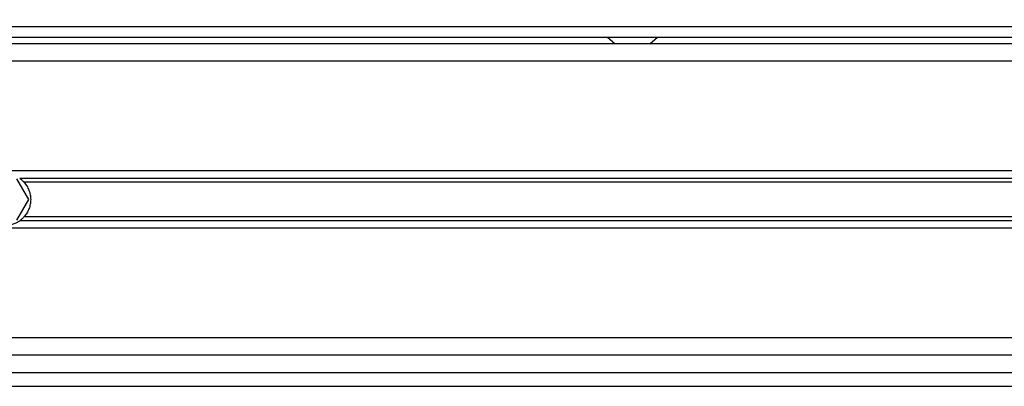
# Model space of a CAD drawing. Header units: millimetres. Extents: x 0 to 420, y 0 to 297.
# Tile 80 of 119: x 203.45 to 208.15, y 229.9 to 231.65. Entities that reach past the tile are written whole.
import ezdxf

# ---------------------------------------------------------------- set-up
doc = ezdxf.new("R2010")
doc.units = ezdxf.units.MM
doc.layers.add('QUOTE', color=174, linetype='Continuous')
doc.styles.add('SLDTEXTSTYLE3', font='TXT', dxfattribs={"width": 0.75})
doc.dimstyles.new('SLDDIMSTYLE0', dxfattribs={"dimtxt": 3, "dimasz": 3, "dimexe": 0, "dimexo": 0.0625, "dimgap": 0.75, "dimtad": 1, "dimlfac": 30.31081, "dimrnd": 1e-09, "dimzin": 12, "dimdsep": 46, "dimtxsty": 'SLDTEXTSTYLE3', "dimsah": 1, "dimcen": 0.09, "dimadec": 0, "dimazin": 3, "dimtfac": 1, "dimtdec": 3, "dimtofl": 0, "dimtmove": 0, "dimatfit": 3, "dimfxl": 0, "dimfrac": 2, "dimtolj": 1, "dimtzin": 12, "dimarcsym": 0})

# ---------------------------------------------------------------- blocks, each defined once
blk = doc.blocks.new('_D')
at = {"layer": 'QUOTE'}
for p, q in [((56.5644, 232.7921), (56.5644, 236.3967)), ((221.5221, 232.7921), (221.5221, 236.3967)), ((221.5221, 234.3967), (56.5644, 234.3967))]:
    blk.add_line(p, q, dxfattribs=at)
for points in [[(56.5644, 234.3967), (59.5644, 233.8967), (59.5644, 234.8967)], [(221.5221, 234.3967), (218.5221, 234.8967), (218.5221, 233.8967)]]:
    blk.add_solid(points, dxfattribs=at)
at = {"layer": 'QUOTE', "insert": (134.6099, 238.2639), "char_height": 3, "attachment_point": 1, "style": 'SLDTEXTSTYLE3'}
blk.add_mtext('5000', dxfattribs=at)

msp = doc.modelspace()

# ---------------------------------------------------------------- linework, layer by layer
at = {"color": 7, "linetype": 'Continuous', "lineweight": 25}
for p, q in [((166.53618, 231.6169), (220.26838, 231.6169)), ((215.41863, 231.53442), (62.66784, 231.53442)), ((166.53618, 231.56741), (220.26838, 231.56741)), ((206.25431, 231.56741), (206.29097, 231.53442)), ((206.45593, 231.53442), (206.49259, 231.56741)), ((211.04948, 231.45194), (164.26304, 231.45194)), ((210.81871, 230.92902), (164.49381, 230.92902)), ((203.49101, 230.79211), (203.43386, 230.89108)), ((210.81216, 230.89326), (203.44796, 230.89326)), ((210.80869, 230.87432), (203.46917, 230.87432)), ((203.43386, 230.69313), (203.49101, 230.79211)), ((210.80127, 230.69096), (203.44796, 230.69096)), ((210.80173, 230.7099), (203.46917, 230.7099)), ((210.80267, 230.65519), (164.50984, 230.65519)), ((210.88986, 230.13228), (164.42265, 230.13228)), ((210.91264, 230.0498), (164.39987, 230.0498)), ((164.37873, 229.96732), (210.93378, 229.96732)), ((164.35951, 229.90134), (210.953, 229.90134))]:
    msp.add_line(p, q, dxfattribs=at)
msp.add_arc((203.37672, 230.79211), 0.12372, 234.84472, 305.15528, dxfattribs=at)
for points, knots in [([(203.44796, 230.89326), (203.45148, 230.89078), (203.45524, 230.88784), (203.46251, 230.88138), (203.46607, 230.87781), (203.46917, 230.87432)], [0, 0, 0, 0, 0.5, 0.5, 1, 1, 1, 1]), ([(203.46917, 230.87432), (203.47401, 230.86888), (203.47834, 230.86305), (203.48599, 230.85059), (203.48933, 230.84388), (203.49478, 230.82987), (203.49685, 230.82264), (203.49968, 230.80772), (203.50043, 230.79991), (203.50045, 230.78454), (203.49974, 230.77693), (203.49692, 230.76184), (203.49481, 230.75447), (203.48941, 230.7405), (203.48607, 230.73377), (203.47837, 230.7212), (203.47402, 230.71535), (203.46917, 230.7099)], [0, 0, 0, 0, 0.125, 0.125, 0.25, 0.25, 0.375, 0.375, 0.5, 0.5, 0.625, 0.625, 0.75, 0.75, 0.875, 0.875, 1, 1, 1, 1]), ([(203.46917, 230.7099), (203.46607, 230.70641), (203.46251, 230.70284), (203.45525, 230.69639), (203.45147, 230.69343), (203.44796, 230.69096)], [0, 0, 0, 0, 0.5, 0.5, 1, 1, 1, 1])]:
    msp.add_open_spline(points, degree=3, knots=knots, dxfattribs=at)

# ---------------------------------------------------------------- dimensions: what is measured, and where the dimension line sits
at = {"layer": 'QUOTE'}
dim = msp.add_linear_dim(base=(56.56441, 234.3967), p1=(221.52206, 230.79211), p2=(56.56441, 230.79211), dimstyle='SLDDIMSTYLE0', dxfattribs=at)
dim.commit()
dim.dimension.update_dxf_attribs({"geometry": '_D', "text_midpoint": (139.04324, 234.3967), "dimtype": 160})

doc.saveas('drawing.dxf')
